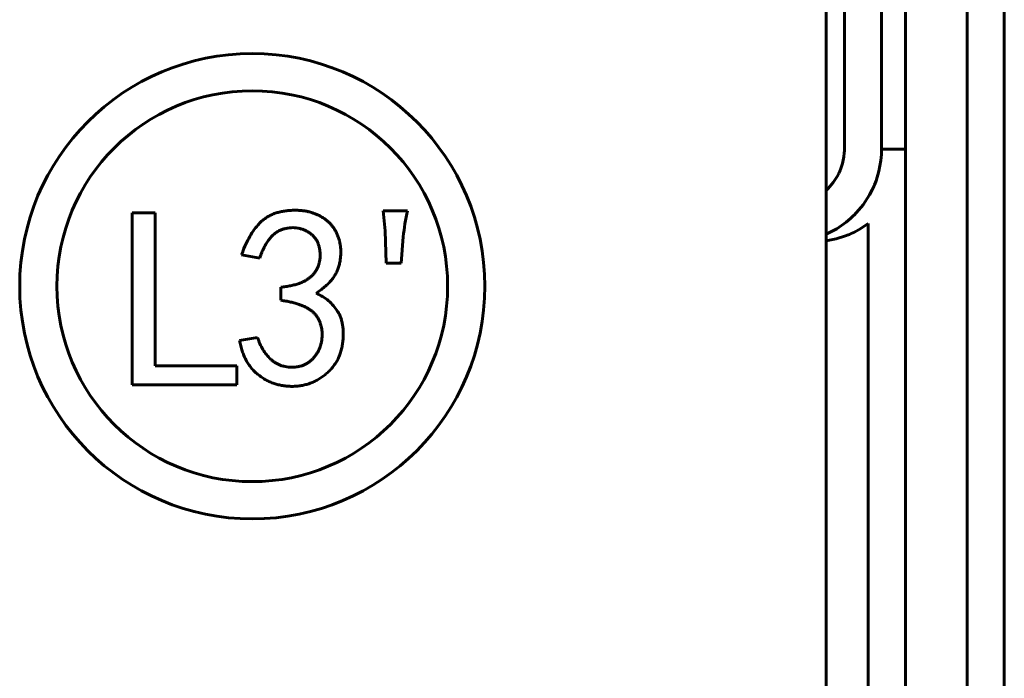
# Model space of a CAD drawing. Header units: millimetres. Extents: x 0 to 297, y 0 to 420.
# Tile 38 of 93: x 188 to 220, y 163 to 184. Entities that reach past the tile are written whole.
import ezdxf

# ---------------------------------------------------------------- set-up
doc = ezdxf.new("R2010")
doc.units = ezdxf.units.MM
doc.linetypes.add('K5LT_BASIC', pattern=[0])
doc.layers.add('Системный слой', color=7, linetype='Continuous')

# ---------------------------------------------------------------- blocks, each defined once
blk = doc.blocks.new('U9')
at = {"layer": 'Системный слой', "color": 150, "linetype": 'K5LT_BASIC', "lineweight": 60, "true_color": 0x0080ff}
for p, q in [((219.723, 185.053), (219.723, 179.761)), ((219.723, 179.761), (219.723, 169.175)), ((219.723, 169.175), (219.723, 148.304))]:
    blk.add_line(p, q, dxfattribs=at)
blk = doc.blocks.new('U11')
at = {"layer": 'Системный слой', "color": 150, "linetype": 'K5LT_BASIC', "lineweight": 60, "true_color": 0x0080ff}
for p, q in [((218.523, 187.383), (218.523, 168.724)), ((218.523, 168.724), (218.523, 150.064))]:
    blk.add_line(p, q, dxfattribs=at)
blk = doc.blocks.new('U20')
at = {"layer": 'Системный слой', "color": 150, "linetype": 'K5LT_BASIC', "lineweight": 60, "true_color": 0x0080ff}
for p, q in [((214.567, 190.139), (214.567, 188.567)), ((214.567, 187.367), (214.567, 184.217)), ((214.567, 184.217), (214.567, 181.068)), ((214.567, 181.068), (214.567, 180.965)), ((214.567, 180.965), (214.567, 180.78)), ((214.567, 180.78), (214.567, 180.687)), ((214.567, 180.687), (214.567, 180.64)), ((214.567, 180.64), (214.567, 180.616)), ((214.567, 180.616), (214.567, 180.604)), ((214.567, 180.604), (214.567, 180.587)), ((214.567, 180.587), (214.567, 180.562)), ((214.567, 180.562), (214.567, 180.525)), ((214.567, 180.525), (214.567, 180.469)), ((214.567, 180.469), (214.567, 180.385)), ((214.567, 180.385), (214.567, 180.263)), ((214.567, 180.263), (214.567, 180.085)), ((214.567, 180.085), (214.567, 179.915)), ((214.564, 179.797), (214.552, 179.673)), ((214.567, 179.863), (214.564, 179.797)), ((214.567, 179.915), (214.567, 179.897)), ((214.567, 179.897), (214.567, 179.863)), ((214.507, 179.453), (214.456, 179.299)), ((214.552, 179.673), (214.507, 179.453)), ((214.386, 179.137), (214.333, 179.036)), ((214.411, 179.188), (214.386, 179.137)), ((214.422, 179.215), (214.411, 179.188)), ((214.428, 179.228), (214.422, 179.215)), ((214.456, 179.299), (214.428, 179.228)), ((214.209, 178.845), (214.039, 178.65)), ((214.333, 179.036), (214.209, 178.845)), ((213.999, 178.61), (213.975, 178.588)), ((214.022, 178.633), (213.999, 178.61)), ((214.034, 178.644), (214.022, 178.633)), ((214.039, 178.65), (214.034, 178.644))]:
    blk.add_line(p, q, dxfattribs=at)
blk = doc.blocks.new('U21')
at = {"layer": 'Системный слой', "color": 150, "linetype": 'K5LT_BASIC', "lineweight": 60, "true_color": 0x0080ff}
for p, q in [((215.767, 190.739), (215.767, 190.739)), ((215.767, 190.738), (215.767, 188.567)), ((215.767, 187.367), (215.767, 183.961)), ((215.767, 183.961), (215.767, 180.965)), ((215.767, 180.965), (215.767, 180.787)), ((215.767, 180.787), (215.767, 180.7)), ((215.767, 180.7), (215.767, 180.657)), ((215.767, 180.657), (215.767, 180.635)), ((215.767, 180.635), (215.767, 180.624)), ((215.767, 180.624), (215.767, 180.609)), ((215.767, 180.609), (215.767, 180.586)), ((215.767, 180.586), (215.767, 180.551)), ((215.767, 180.551), (215.767, 180.499)), ((215.767, 180.499), (215.767, 180.421)), ((215.767, 180.421), (215.767, 180.301)), ((215.767, 180.301), (215.767, 180.115)), ((215.767, 180.115), (215.767, 179.912)), ((215.761, 179.749), (215.742, 179.554)), ((215.766, 179.844), (215.761, 179.749)), ((215.767, 179.89), (215.766, 179.844)), ((215.767, 179.912), (215.767, 179.89)), ((215.742, 179.554), (215.679, 179.213)), ((215.679, 179.213), (215.588, 178.902)), ((215.534, 178.764), (215.525, 178.742)), ((215.588, 178.902), (215.534, 178.764)), ((215.378, 178.445), (215.171, 178.128)), ((215.466, 178.613), (215.378, 178.445)), ((215.506, 178.699), (215.466, 178.613)), ((215.525, 178.742), (215.506, 178.699)), ((215.171, 178.128), (214.881, 177.794)), ((214.622, 177.565), (214.318, 177.355)), ((214.763, 177.683), (214.622, 177.565)), ((214.831, 177.746), (214.763, 177.683)), ((214.864, 177.778), (214.831, 177.746)), ((214.881, 177.794), (214.864, 177.778)), ((214.318, 177.355), (213.975, 177.177))]:
    blk.add_line(p, q, dxfattribs=at)
blk = doc.blocks.new('U40')
at = {"layer": 'Системный слой', "color": 150, "linetype": 'K5LT_BASIC', "lineweight": 60, "true_color": 0x0080ff}
for p, q in [((212.622, 220.123), (213.533, 220.123)), ((215.933, 218.923), (216.309, 218.26)), ((216.309, 218.26), (216.317, 218.242)), ((216.317, 218.242), (216.331, 218.206)), ((216.331, 218.206), (216.358, 218.132)), ((216.358, 218.132), (216.406, 217.98)), ((216.406, 217.98), (216.48, 217.67)), ((216.48, 217.67), (216.523, 217.357)), ((216.523, 217.357), (216.533, 217.117)), ((216.533, 217.117), (216.533, 217.099)), ((216.533, 217.099), (216.533, 217.066)), ((216.533, 217.066), (216.533, 217.001)), ((216.533, 217.001), (216.533, 216.877)), ((216.533, 216.877), (216.533, 216.797)), ((216.533, 216.797), (216.533, 216.758)), ((216.533, 216.758), (216.533, 216.738)), ((216.533, 216.738), (216.533, 216.729)), ((216.533, 216.729), (216.533, 216.722)), ((216.533, 216.722), (216.533, 216.712)), ((216.533, 216.712), (216.533, 216.697)), ((216.533, 216.697), (216.533, 216.675)), ((216.533, 216.675), (216.533, 216.641)), ((216.533, 216.641), (216.533, 216.59)), ((216.533, 216.59), (216.533, 216.512)), ((216.533, 216.512), (216.533, 216.476)), ((216.533, 216.476), (216.533, 216.404)), ((216.533, 216.404), (216.533, 216.26)), ((216.533, 216.26), (216.533, 215.972)), ((216.533, 215.972), (216.533, 215.396)), ((216.533, 215.396), (216.533, 214.245)), ((216.533, 214.245), (216.533, 211.942)), ((216.533, 211.942), (216.533, 207.336)), ((216.533, 207.336), (216.533, 198.892)), ((216.533, 198.892), (216.533, 193.336)), ((216.533, 192.136), (216.533, 188.567)), ((216.533, 187.367), (216.533, 179.923))]:
    blk.add_line(p, q, dxfattribs=at)
blk = doc.blocks.new('U41')
at = {"layer": 'Системный слой', "color": 150, "linetype": 'K5LT_BASIC', "lineweight": 60, "true_color": 0x0080ff}
for p, q in [((215.098, 177.364), (215.333, 177.523)), ((214.702, 177.16), (214.729, 177.172)), ((214.729, 177.172), (214.784, 177.196)), ((214.784, 177.196), (214.891, 177.248)), ((214.891, 177.248), (215.098, 177.364)), ((213.975, 176.959), (214.299, 177.025)), ((214.299, 177.025), (214.607, 177.122)), ((214.607, 177.122), (214.688, 177.154)), ((214.688, 177.154), (214.702, 177.16))]:
    blk.add_line(p, q, dxfattribs=at)
blk = doc.blocks.new('U42')
at = {"layer": 'Системный слой', "color": 150, "linetype": 'K5LT_BASIC', "lineweight": 60, "true_color": 0x0080ff}
for p, q in [((216.533, 179.923), (216.533, 165.408)), ((216.533, 165.408), (216.533, 150.894))]:
    blk.add_line(p, q, dxfattribs=at)
blk = doc.blocks.new('U43')
at = {"layer": 'Системный слой', "color": 150, "linetype": 'K5LT_BASIC', "lineweight": 60, "true_color": 0x0080ff}
for p, q in [((215.333, 177.523), (215.333, 163.26)), ((215.333, 163.26), (215.333, 148.997)), ((215.333, 148.997), (215.333, 138.573)), ((215.333, 138.573), (215.333, 138.458)), ((215.333, 138.458), (215.333, 138.399)), ((215.333, 138.399), (215.333, 138.37)), ((215.333, 138.37), (215.333, 138.355)), ((215.333, 138.355), (215.333, 138.348)), ((215.333, 138.348), (215.333, 138.337)), ((215.333, 138.337), (215.333, 138.321)), ((215.333, 138.321), (215.333, 138.298)), ((215.333, 138.298), (215.333, 138.263)), ((215.333, 138.263), (215.333, 138.21)), ((215.333, 138.21), (215.333, 138.133)), ((215.333, 138.133), (215.333, 138.021)), ((215.331, 137.82), (215.323, 137.718)), ((215.333, 137.873), (215.331, 137.82)), ((215.333, 138.021), (215.333, 137.915)), ((215.333, 137.915), (215.333, 137.901)), ((215.333, 137.901), (215.333, 137.873)), ((215.293, 137.531), (215.244, 137.361)), ((215.323, 137.718), (215.293, 137.531)), ((215.177, 137.188), (215.152, 137.137)), ((215.188, 137.215), (215.177, 137.188)), ((215.194, 137.228), (215.188, 137.215)), ((215.244, 137.361), (215.194, 137.228)), ((214.975, 136.845), (214.801, 136.645)), ((215.099, 137.036), (214.975, 136.845)), ((215.152, 137.137), (215.099, 137.036)), ((214.728, 136.577), (214.641, 136.504)), ((214.77, 136.616), (214.728, 136.577)), ((214.791, 136.635), (214.77, 136.616)), ((214.801, 136.645), (214.791, 136.635)), ((214.156, 136.234), (214.084, 136.208)), ((214.192, 136.248), (214.156, 136.234)), ((214.21, 136.255), (214.192, 136.248)), ((214.22, 136.259), (214.21, 136.255)), ((214.452, 136.376), (214.22, 136.259)), ((214.641, 136.504), (214.452, 136.376)), ((214.084, 136.208), (213.975, 136.175))]:
    blk.add_line(p, q, dxfattribs=at)

msp = doc.modelspace()

# ---------------------------------------------------------------- linework, layer by layer
at = {"layer": 'Системный слой', "color": 150, "linetype": 'K5LT_BASIC', "lineweight": 60, "true_color": 0x0080ff}
for p, q in [((213.9747, 185.4231), (213.9747, 123.4231)), ((215.7673, 179.9231), (216.5333, 179.9231)), ((216.5333, 179.9231), (215.7673, 179.9231)), ((215.7673, 179.9231), (216.5333, 179.9231)), ((191.5973, 177.8702), (192.3435, 177.8702)), ((191.5973, 172.3226), (191.5973, 177.8702)), ((192.3435, 177.8702), (192.3435, 172.939)), ((199.7597, 177.2863), (199.6948, 177.9351)), ((199.6948, 177.9351), (200.4734, 177.9351)), ((199.7921, 176.2481), (199.7597, 177.2863)), ((200.3437, 177.0916), (200.2788, 176.2481)), ((195.711, 176.4103), (195.127, 176.5076)), ((200.2788, 176.2481), (199.7921, 176.2481)), ((196.3922, 175.0478), (196.3922, 175.4695)), ((195.0621, 173.7501), (195.6461, 173.8474)), ((192.3435, 172.939), (194.9713, 172.939)), ((194.9713, 172.939), (194.9713, 172.3226)), ((194.9713, 172.3226), (191.5973, 172.3226))]:
    msp.add_line(p, q, dxfattribs=at)
for radius in [7.5, 6.3]:
    msp.add_circle((195.4727, 175.5008), radius, dxfattribs=at)
for points, knots in [([(195.127, 176.5076), (195.161, 176.6016), (195.2274, 176.7847), (195.3513, 177.0422), (195.4952, 177.2742), (195.63, 177.4493), (195.7485, 177.5751), (195.8467, 177.6562), (195.9508, 177.7298), (196.0636, 177.7915), (196.1836, 177.8441), (196.3115, 177.8843), (196.4465, 177.9156), (196.5871, 177.9368), (196.7288, 177.9481), (196.8681, 177.9527), (197.0029, 177.9456), (197.1335, 177.9337), (197.2591, 177.9102), (197.3803, 177.8793), (197.4963, 177.8379), (197.6085, 177.7905), (197.7134, 177.7339), (197.8121, 177.6718), (197.9005, 177.5998), (197.9837, 177.5237), (198.0551, 177.4371), (198.121, 177.3453), (198.1785, 177.246), (198.2261, 177.1398), (198.2659, 177.0298), (198.2957, 176.9159), (198.3179, 176.8), (198.3283, 176.6809), (198.3295, 176.56), (198.3209, 176.4363), (198.3026, 176.3102), (198.2756, 176.1822), (198.2367, 176.0542), (198.1806, 175.9297), (198.1094, 175.8095), (198.0231, 175.6933), (197.9218, 175.5812), (197.8042, 175.4747), (197.673, 175.3704), (197.5771, 175.3074), (197.5277, 175.2749)], [0, 0, 0, 0, 0.0474644, 0.0924887, 0.135475, 0.1769674, 0.1972903, 0.2174162, 0.2373714, 0.2578142, 0.2783543, 0.2995383, 0.3214187, 0.3441338, 0.3670489, 0.3889408, 0.4102756, 0.4311237, 0.4512424, 0.4709051, 0.4904653, 0.5097307, 0.5287159, 0.5470332, 0.5650435, 0.5828138, 0.6005035, 0.6182453, 0.6364913, 0.6548865, 0.6734863, 0.6919963, 0.7107705, 0.7294984, 0.7487196, 0.7681758, 0.7883602, 0.8091874, 0.8303141, 0.8517809, 0.8738761, 0.8965984, 0.9204467, 0.9454984, 0.97192, 1, 1, 1, 1]), ([(200.4734, 177.9351), (200.444, 177.7949), (200.3855, 177.5161), (200.3576, 177.2326), (200.3437, 177.0916)], [0, 0, 0, 0, 0.5027795, 1, 1, 1, 1]), ([(196.3922, 175.4695), (196.4472, 175.4751), (196.5536, 175.486), (196.7066, 175.5148), (196.8482, 175.5472), (196.978, 175.5884), (197.0962, 175.6364), (197.2034, 175.6909), (197.2983, 175.7542), (197.3815, 175.8241), (197.4543, 175.9001), (197.5157, 175.9822), (197.5669, 176.0695), (197.6069, 176.1627), (197.6351, 176.2618), (197.6553, 176.3658), (197.6613, 176.4755), (197.6591, 176.5885), (197.6471, 176.7003), (197.6213, 176.8063), (197.5851, 176.9042), (197.5389, 176.9953), (197.4784, 177.0764), (197.4086, 177.1503), (197.3272, 177.2155), (197.2362, 177.2715), (197.1387, 177.3172), (197.039, 177.3545), (196.937, 177.3768), (196.834, 177.3889), (196.7291, 177.3908), (196.6229, 177.3777), (196.515, 177.3548), (196.4062, 177.3204), (196.2979, 177.2719), (196.1964, 177.2019), (196.1014, 177.114), (196.0098, 177.0098), (195.9272, 176.8849), (195.8475, 176.7439), (195.7739, 176.5843), (195.7325, 176.4699), (195.711, 176.4103)], [0, 0, 0, 0, 0.0346279, 0.0670302, 0.097477, 0.1256632, 0.1522368, 0.1773884, 0.2009232, 0.2235527, 0.2453943, 0.2667337, 0.2876601, 0.3086917, 0.3301416, 0.3521026, 0.3749979, 0.3988532, 0.4228625, 0.4453314, 0.4670165, 0.488239, 0.5090779, 0.5302096, 0.5518132, 0.5742469, 0.597043, 0.6191997, 0.6408208, 0.6623075, 0.6841505, 0.7063853, 0.7292324, 0.7532102, 0.7778108, 0.803296, 0.8301304, 0.8587779, 0.8900428, 0.9237671, 0.9602734, 1, 1, 1, 1]), ([(197.5277, 175.2749), (197.6002, 175.2405), (197.7421, 175.1734), (197.9319, 175.0375), (198.0948, 174.8773), (198.2075, 174.724), (198.2837, 174.5902), (198.3291, 174.4803), (198.3637, 174.363), (198.3888, 174.2388), (198.4047, 174.107), (198.4087, 173.9676), (198.404, 173.8202), (198.3883, 173.6681), (198.3633, 173.5154), (198.3231, 173.3683), (198.2717, 173.2286), (198.2074, 173.0959), (198.1297, 172.9714), (198.0379, 172.8553), (197.9361, 172.7451), (197.8207, 172.6455), (197.6984, 172.5547), (197.57, 172.4761), (197.4379, 172.4097), (197.3016, 172.3566), (197.1611, 172.3168), (197.0167, 172.2894), (196.8681, 172.2733), (196.7169, 172.2716), (196.5662, 172.2806), (196.4194, 172.3031), (196.2771, 172.3331), (196.1405, 172.3777), (196.008, 172.4308), (195.882, 172.4977), (195.7604, 172.574), (195.6445, 172.661), (195.5359, 172.7597), (195.4372, 172.8697), (195.3475, 172.9897), (195.2715, 173.1223), (195.2015, 173.2632), (195.1453, 173.4163), (195.0959, 173.5789), (195.0736, 173.6922), (195.0621, 173.7501)], [0, 0, 0, 0, 0.0353833, 0.0692705, 0.1025623, 0.13598, 0.1530165, 0.1704708, 0.18839, 0.2069955, 0.2264245, 0.246968, 0.2685728, 0.2915207, 0.3145081, 0.3368773, 0.3587738, 0.3802259, 0.4019327, 0.4234948, 0.4455346, 0.4681122, 0.4907681, 0.5127759, 0.5345433, 0.5560063, 0.5773522, 0.5989781, 0.6208696, 0.6433506, 0.6656967, 0.6875237, 0.70891, 0.7299007, 0.7509362, 0.7719157, 0.7928347, 0.8143218, 0.8358715, 0.8575523, 0.8795708, 0.9019429, 0.9249779, 0.949008, 0.973929, 1, 1, 1, 1]), ([(195.6461, 173.8474), (195.6691, 173.7794), (195.7143, 173.6458), (195.812, 173.4612), (195.9287, 173.2947), (196.0408, 173.1701), (196.142, 173.0849), (196.2219, 173.0292), (196.3058, 172.9814), (196.3962, 172.9463), (196.4897, 172.9161), (196.5888, 172.8992), (196.6916, 172.8895), (196.7974, 172.8879), (196.9028, 172.8975), (197.0046, 172.9168), (197.1012, 172.9453), (197.1922, 172.985), (197.2763, 173.0366), (197.3567, 173.0952), (197.4303, 173.1657), (197.4965, 173.2459), (197.5563, 173.3319), (197.6081, 173.4219), (197.6508, 173.5151), (197.6827, 173.6115), (197.7075, 173.7106), (197.7212, 173.813), (197.7278, 173.9182), (197.7235, 174.0251), (197.7126, 174.1307), (197.6904, 174.2315), (197.6605, 174.3259), (197.6234, 174.4157), (197.575, 174.4977), (197.5193, 174.5744), (197.4551, 174.6449), (197.3808, 174.7087), (197.2973, 174.7679), (197.2025, 174.8226), (197.0953, 174.8707), (196.9778, 174.917), (196.8477, 174.956), (196.7066, 174.9919), (196.5535, 175.0233), (196.4472, 175.0394), (196.3922, 175.0478)], [0, 0, 0, 0, 0.0421545, 0.0827972, 0.1221768, 0.1614951, 0.1808753, 0.1998131, 0.218676, 0.2374728, 0.2566836, 0.2763067, 0.2964043, 0.3173563, 0.3383914, 0.3585206, 0.3781819, 0.3974704, 0.416687, 0.4360372, 0.4558515, 0.476407, 0.4970419, 0.5173929, 0.5373034, 0.5571791, 0.5770478, 0.5972554, 0.617769, 0.6389669, 0.6600494, 0.6800419, 0.6995475, 0.7182171, 0.7369917, 0.7553545, 0.7738496, 0.792872, 0.8127936, 0.8339915, 0.8570584, 0.8818013, 0.9081599, 0.9368209, 0.9673369, 1, 1, 1, 1])]:
    msp.add_open_spline(points, degree=3, knots=knots, dxfattribs=at)

# ---------------------------------------------------------------- block references
at = {"layer": 'Системный слой'}
for name in ['U40', 'U9', 'U21', 'U20', 'U11', 'U42', 'U41', 'U43']:
    msp.add_blockref(name, (0, 0), dxfattribs=at)

doc.saveas('drawing.dxf')
